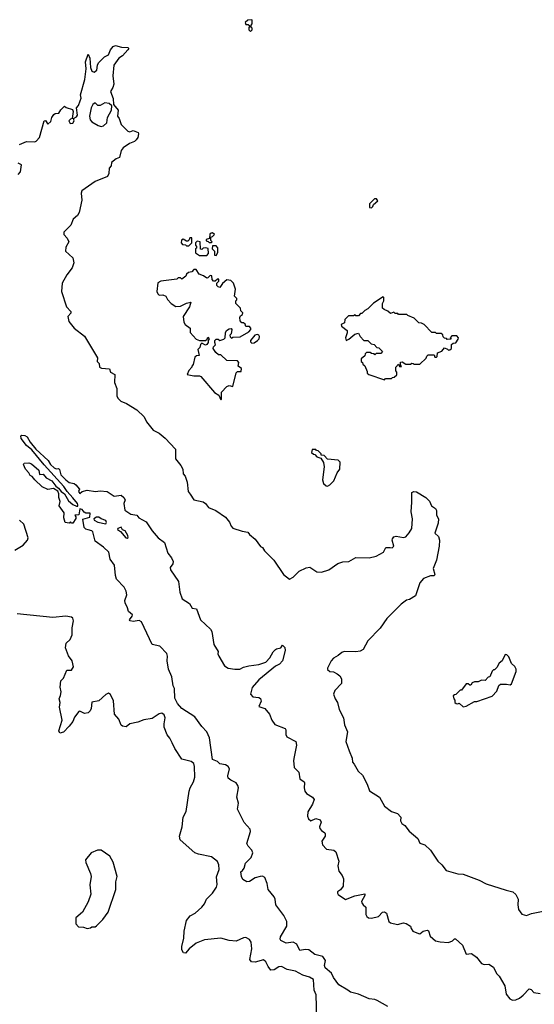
# Model space of a CAD drawing. Extents: x 2323203 to 2567568, y 883585 to 1022917.
# Tile 250 of 256: x 2532277 to 2536620, y 1005176 to 1013490. Entities that reach past the tile are written whole.
import ezdxf

# ---------------------------------------------------------------- set-up
doc = ezdxf.new("R2010")
doc.units = 0

msp = doc.modelspace()

# ---------------------------------------------------------------- linework, layer by layer
at = {"layer": '0CON10XD'}
for points in [[(2534225, 1013390), (2534240, 1013405), (2534238.3, 1013418.3), (2534230, 1013425), (2534230, 1013445), (2534240, 1013455), (2534240, 1013485), (2534235, 1013490), (2534203, 1013487), (2534180, 1013465), (2534185, 1013450), (2534205, 1013450), (2534218.3, 1013438.3), (2534210, 1013425), (2534210, 1013405), (2534225, 1013390)], [(2532274.2, 1012435), (2532335, 1012460.8), (2532405, 1012458.8), (2532415, 1012463.3), (2532443.3, 1012495), (2532482.9, 1012635), (2532495, 1012638.8), (2532515, 1012607.5), (2532538.3, 1012631.7), (2532548.8, 1012665), (2532565, 1012690), (2532575, 1012697.5), (2532608.3, 1012701.7), (2532625, 1012730), (2532655, 1012760), (2532668.3, 1012748.3), (2532721.7, 1012731.7), (2532727.5, 1012715), (2532720, 1012655), (2532705, 1012650), (2532692.5, 1012635), (2532703, 1012613), (2532725, 1012617.5), (2532736.7, 1012635), (2532730, 1012655), (2532755, 1012670), (2532765.8, 1012685), (2532757.5, 1012745), (2532773.6, 1012766.4), (2532786.1, 1012803.9), (2532796.1, 1012826.1), (2532790, 1012855), (2532826.7, 1012985), (2532836.9, 1013075), (2532831.4, 1013135), (2532855, 1013200), (2532870, 1013165), (2532874.2, 1013085), (2532885, 1013056.7), (2532905, 1013046), (2532927.5, 1013065), (2532933.6, 1013106.4), (2532942.5, 1013125), (2532992.5, 1013175), (2533025, 1013192.5), (2533044.2, 1013235), (2533065, 1013264), (2533085, 1013271.4), (2533135, 1013258.8), (2533190, 1013255), (2533196.4, 1013246.4), (2533190, 1013235), (2533144.2, 1013185.8), (2533113.3, 1013165), (2533070.6, 1013105), (2533063.3, 1013015), (2533070, 1012945), (2533062.5, 1012917.5), (2533042.5, 1012885), (2533066.2, 1012825), (2533067.5, 1012775), (2533107.5, 1012725), (2533103.3, 1012675), (2533116.7, 1012655), (2533133.3, 1012605), (2533188.3, 1012548.3), (2533205, 1012543.8), (2533235, 1012553.3), (2533276.4, 1012536.4), (2533280, 1012525), (2533273.3, 1012495), (2533258.8, 1012475), (2533245, 1012461.2), (2533204.3, 1012445.7), (2533150.7, 1012409.3), (2533132.5, 1012385), (2533120, 1012325), (2533090, 1012315), (2533052.5, 1012285), (2533050, 1012255), (2533032.5, 1012235), (2533028.3, 1012191.7), (2533016.7, 1012165), (2532915, 1012124), (2532802, 1012045), (2532795.8, 1012024.2), (2532801.1, 1011965), (2532777.9, 1011862.1), (2532765, 1011838), (2532727.5, 1011805), (2532708, 1011755), (2532650, 1011695), (2532650, 1011675), (2532676.6, 1011646.6), (2532692.5, 1011615), (2532665, 1011570), (2532663.3, 1011535), (2532725, 1011480), (2532733.6, 1011436.4), (2532718.8, 1011395), (2532673.3, 1011335), (2532636.2, 1011265), (2532629.2, 1011195), (2532672.5, 1011065), (2532708.8, 1011025), (2532708.3, 1011011.7), (2532684.2, 1010985), (2532690.4, 1010940.5), (2532735, 1010886.7), (2532825, 1010817.5), (2532932.5, 1010635), (2532930, 1010605), (2532947, 1010587), (2532950, 1010555), (2532967, 1010547), (2533035, 1010543.3), (2533043.8, 1010513.8), (2533078.8, 1010495), (2533077, 1010427), (2533096.4, 1010376.4), (2533096.7, 1010315), (2533103.9, 1010293.9), (2533129.3, 1010269.3), (2533178.3, 1010248.3), (2533266.4, 1010196.4), (2533326.1, 1010136.1), (2533347.5, 1010095), (2533404, 1010024), (2533455, 1009997.5), (2533505, 1009956.7), (2533593, 1009863), (2533590.7, 1009780.7), (2533637.5, 1009725), (2533652.5, 1009695), (2533657.5, 1009655), (2533672.5, 1009635), (2533690, 1009585), (2533697.5, 1009505), (2533716.7, 1009485), (2533745, 1009436.7), (2533825, 1009418), (2533843.8, 1009405), (2533870.8, 1009370.8), (2533933.3, 1009345), (2534015, 1009290), (2534048.3, 1009248.3), (2534062.3, 1009212.3), (2534076.4, 1009196.4), (2534155, 1009170), (2534203, 1009163), (2534215, 1009142.5), (2534263.9, 1009103.9), (2534310.4, 1009040.5), (2534325, 1009032.5), (2534344.1, 1009004.1), (2534422.5, 1008925), (2534504.1, 1008804.1), (2534555, 1008766.7), (2534585, 1008783.3), (2534635, 1008833.8), (2534695, 1008861.2), (2534726.4, 1008866.4), (2534785, 1008827.5), (2534825, 1008826.2), (2534885, 1008844.3), (2534961.8, 1008898.2), (2535005, 1008911.4), (2535055.5, 1008914.5), (2535115, 1008950), (2535225, 1008947.3), (2535285, 1008960.5), (2535346, 1008995), (2535366.4, 1009033.6), (2535402.3, 1009032.3), (2535419.2, 1009030.8), (2535433.8, 1009045), (2535420, 1009095), (2535422.3, 1009107.7), (2535435, 1009122.5), (2535455, 1009128.8), (2535515, 1009118), (2535535, 1009124), (2535565, 1009156.2), (2535585.5, 1009195), (2535592.2, 1009275), (2535580, 1009335), (2535587.5, 1009415), (2535585, 1009497.5), (2535604.2, 1009505.8), (2535625, 1009504), (2535705, 1009455.6), (2535734.2, 1009425), (2535753.3, 1009385), (2535785, 1009362.5), (2535793.3, 1009345), (2535793.3, 1009305), (2535810, 1009275), (2535807.7, 1009237.7), (2535780, 1009155), (2535810, 1009125), (2535820.8, 1009095), (2535817.5, 1009045), (2535795, 1008927.5), (2535767.5, 1008855), (2535781.2, 1008805), (2535775, 1008794.2), (2535745, 1008794), (2535685, 1008772), (2535654, 1008735), (2535616.7, 1008625), (2535567.5, 1008595), (2535541.9, 1008588.1), (2535496, 1008555), (2535375, 1008432.9), (2535318.9, 1008351.1), (2535215.4, 1008244.6), (2535175, 1008172.5), (2535151.3, 1008158.7), (2535115, 1008151.4), (2535015, 1008155.7), (2534995, 1008148), (2534965, 1008120.8), (2534925, 1008098), (2534904.2, 1008075), (2534874, 1008015), (2534875, 1008002.5), (2534895, 1007986.7), (2534925, 1007983.3), (2534957.3, 1007967.3), (2534979.6, 1007949.5), (2534993.3, 1007925), (2534993.8, 1007885), (2534936.7, 1007825), (2534926.2, 1007795), (2534938.8, 1007755), (2534958, 1007725), (2534972, 1007665), (2535010.6, 1007595), (2535017.3, 1007537.3), (2535043.9, 1007476.1), (2535028.8, 1007395), (2535056.2, 1007316.2), (2535082.5, 1007255), (2535085, 1007220), (2535100, 1007205), (2535133.3, 1007145), (2535169.7, 1007109.7), (2535208.8, 1007035), (2535227.7, 1006977.7), (2535312.5, 1006925), (2535355, 1006848), (2535415, 1006803.8), (2535466.4, 1006786.4), (2535493.8, 1006755), (2535490, 1006725), (2535502.3, 1006702.3), (2535527.5, 1006685), (2535565, 1006637.5), (2535636.7, 1006575), (2535655, 1006537.5), (2535695, 1006523.3), (2535745, 1006476.7), (2535806, 1006385), (2535838.8, 1006355), (2535875.8, 1006305.8), (2535975, 1006278.1), (2536020, 1006275), (2536155, 1006223.5), (2536212.9, 1006192.9), (2536381.2, 1006138.8), (2536437.5, 1006125), (2536464.1, 1006104.1), (2536483.8, 1006065), (2536480, 1006015), (2536485.8, 1005975.8), (2536515, 1005936), (2536555, 1005926), (2536595, 1005942.5), (2536695, 1005962)], [(2532965, 1012588.8), (2532985, 1012592.8), (2533012, 1012618), (2533017.8, 1012665), (2533052.7, 1012727.3), (2533053.9, 1012763.9), (2533032.2, 1012782.2), (2532995, 1012786.7), (2532955, 1012765.5), (2532935, 1012764.6), (2532915, 1012788.8), (2532895, 1012774.4), (2532879.7, 1012745), (2532867.2, 1012675), (2532870.3, 1012645), (2532885, 1012626.9), (2532937.9, 1012597.9), (2532965, 1012588.8)], [(2532265, 1012183.8), (2532284, 1012205), (2532290.6, 1012265), (2532265, 1012278.2)], [(2535245, 1011900), (2535258.3, 1011911.7), (2535261.7, 1011928.3), (2535298.3, 1011961.7), (2535288.3, 1011978.3), (2535271.7, 1011978.3), (2535230, 1011935), (2535230, 1011905), (2535245, 1011900)], [(2533705, 1011580), (2533730, 1011605), (2533728.3, 1011648.3), (2533711.7, 1011648.3), (2533708.3, 1011631.7), (2533695, 1011620), (2533685, 1011620), (2533655, 1011637.5), (2533641.7, 1011628.3), (2533640, 1011605), (2533651.7, 1011591.7), (2533675, 1011590), (2533685, 1011580), (2533705, 1011580)], [(2533895, 1011610), (2533900, 1011615), (2533890, 1011625), (2533890, 1011655), (2533905, 1011660), (2533920, 1011675), (2533905, 1011690), (2533891.7, 1011688.3), (2533881.7, 1011678.3), (2533878.3, 1011641.7), (2533850, 1011635), (2533851.7, 1011621.7), (2533868.3, 1011618.3), (2533875, 1011610), (2533895, 1011610)], [(2533855, 1011500), (2533870, 1011515), (2533868.3, 1011558.3), (2533845, 1011562.5), (2533825, 1011560), (2533815, 1011550), (2533801.7, 1011551.7), (2533800, 1011615), (2533775, 1011620), (2533760, 1011605), (2533760, 1011585), (2533770, 1011575), (2533768.3, 1011561.7), (2533760, 1011555), (2533761.7, 1011521.7), (2533795, 1011500), (2533855, 1011500)], [(2533935, 1011500), (2533950, 1011525), (2533950, 1011565), (2533935, 1011580), (2533905, 1011580), (2533900, 1011555), (2533920, 1011535), (2533921.7, 1011501.7), (2533935, 1011500)], [(2533975, 1010280), (2533980, 1010285), (2533980, 1010345), (2534025, 1010392.5), (2534045, 1010402.5), (2534076.4, 1010393.6), (2534103, 1010507), (2534115, 1010520), (2534145, 1010520), (2534147.5, 1010545), (2534120, 1010565), (2534127.5, 1010595), (2534115, 1010610), (2534025, 1010612.5), (2533975, 1010660), (2533955, 1010660), (2533930.7, 1010680.7), (2533910, 1010715), (2533911.7, 1010728.3), (2533930, 1010745), (2533922.5, 1010765), (2533925, 1010780), (2533935, 1010792.5), (2533951.7, 1010791.7), (2533965, 1010780), (2533998.3, 1010791.7), (2534010, 1010805), (2534013.3, 1010845), (2534022.5, 1010865), (2534045, 1010880), (2534061.7, 1010881.7), (2534067.5, 1010875), (2534061.7, 1010838.3), (2534050, 1010825), (2534051.7, 1010811.7), (2534065, 1010800), (2534075, 1010810), (2534137, 1010813), (2534210, 1010855), (2534227.5, 1010875), (2534227.5, 1010885), (2534215, 1010900), (2534185, 1010900), (2534178.3, 1010918.3), (2534165, 1010930), (2534151.7, 1010931.7), (2534138.3, 1010948.3), (2534133.3, 1010975), (2534140.7, 1010989.3), (2534158.3, 1011001.7), (2534160, 1011015), (2534141.7, 1011031.7), (2534140, 1011055), (2534100, 1011095), (2534100, 1011115), (2534110, 1011125), (2534110, 1011135), (2534090, 1011155), (2534097.5, 1011215), (2534080, 1011265), (2534058.3, 1011288.3), (2534025, 1011292.5), (2533987, 1011263), (2533965, 1011230), (2533953, 1011233), (2533940, 1011245), (2533940, 1011265), (2533957, 1011283), (2533958.3, 1011298.3), (2533945, 1011300), (2533927.5, 1011282.5), (2533913, 1011283), (2533900, 1011295), (2533898.3, 1011328.3), (2533885, 1011330), (2533865, 1011310), (2533855, 1011307.5), (2533826.7, 1011326.7), (2533790.7, 1011340.7), (2533765, 1011380), (2533745, 1011380), (2533728.3, 1011361.7), (2533700, 1011355), (2533685, 1011340), (2533680, 1011325), (2533645, 1011300), (2533635, 1011310), (2533615, 1011310), (2533601.7, 1011298.3), (2533468.3, 1011281.7), (2533441.7, 1011268.3), (2533433.8, 1011196.2), (2533441.2, 1011175), (2533455, 1011163.8), (2533485, 1011167.5), (2533510, 1011155), (2533525, 1011127.5), (2533554.2, 1011094.2), (2533595, 1011068.8), (2533635, 1011070), (2533685, 1011096.7), (2533720, 1011105), (2533708.8, 1011065), (2533656.7, 1010985), (2533662.5, 1010935), (2533672.5, 1010915), (2533716.4, 1010886.4), (2533715, 1010850), (2533765, 1010793.3), (2533795, 1010780), (2533845, 1010782.5), (2533858.3, 1010791.7), (2533865, 1010810), (2533876.7, 1010795), (2533868.3, 1010781.7), (2533867, 1010763), (2533855, 1010747.5), (2533845, 1010742.5), (2533815, 1010760), (2533803, 1010747), (2533798.3, 1010721.7), (2533780, 1010705), (2533790, 1010655), (2533768.3, 1010651.7), (2533755, 1010640), (2533741.7, 1010578.3), (2533730, 1010565), (2533730, 1010555), (2533703, 1010527), (2533690, 1010495), (2533745, 1010483.3), (2533793.6, 1010483.6), (2533805, 1010477.5), (2533920.7, 1010340.7), (2533958.3, 1010318.3), (2533975, 1010280)], [(2535355, 1010450), (2535365, 1010460), (2535415, 1010460), (2535421.7, 1010468.3), (2535438.3, 1010471.7), (2535458.3, 1010491.7), (2535460, 1010515), (2535450, 1010525), (2535450, 1010555), (2535475, 1010580), (2535481.7, 1010561.7), (2535498.3, 1010561.7), (2535490, 1010575), (2535491.7, 1010598.3), (2535505, 1010600), (2535535, 1010580), (2535575, 1010580), (2535585, 1010590), (2535598.3, 1010588.3), (2535605, 1010580), (2535655, 1010580), (2535708.3, 1010631.7), (2535711.7, 1010648.3), (2535725, 1010660), (2535775, 1010660), (2535781.7, 1010641.7), (2535795, 1010640), (2535800, 1010645), (2535801.7, 1010678.3), (2535838.3, 1010691.7), (2535861.7, 1010718.3), (2535888.3, 1010708.3), (2535895, 1010700), (2535908.3, 1010701.7), (2535920, 1010715), (2535921.7, 1010748.3), (2535935, 1010760), (2535958.3, 1010761.7), (2535978.3, 1010791.7), (2535980, 1010805), (2535965, 1010820), (2535925, 1010820), (2535910, 1010805), (2535918.3, 1010791.7), (2535885, 1010790), (2535878.3, 1010798.3), (2535861.7, 1010801.7), (2535851.7, 1010811.7), (2535848.3, 1010828.3), (2535835, 1010840), (2535795, 1010840), (2535785, 1010850), (2535755, 1010850), (2535690, 1010915), (2535667, 1010927), (2535645, 1010930), (2535605, 1010970), (2535551.7, 1010991.7), (2535545, 1011000), (2535475, 1011000), (2535468.3, 1011008.3), (2535445, 1011010), (2535435, 1011020), (2535405, 1011010), (2535385, 1011030), (2535351.7, 1011041.7), (2535340, 1011055), (2535340, 1011095), (2535350, 1011115), (2535350, 1011145), (2535345, 1011150), (2535263.6, 1011096.4), (2535215, 1011047.5), (2535190, 1011035), (2535165, 1011010), (2535151.7, 1011008.3), (2535135, 1010990), (2535115, 1010990), (2535105, 1011000), (2535095, 1010990), (2535051.7, 1010988.3), (2535021.7, 1010958.3), (2535018.3, 1010931.7), (2534990, 1010915), (2534991.7, 1010901.7), (2535040, 1010865), (2535040, 1010845), (2535027.5, 1010805), (2535032.5, 1010782.5), (2535055, 1010793.8), (2535104.3, 1010835.7), (2535135, 1010842.5), (2535150, 1010815), (2535181.7, 1010781.7), (2535215, 1010780), (2535241.7, 1010751.7), (2535268.3, 1010748.3), (2535291.7, 1010721.7), (2535308.3, 1010718.3), (2535338.3, 1010688.3), (2535325, 1010670), (2535285, 1010670), (2535275, 1010660), (2535268.3, 1010668.3), (2535245, 1010670), (2535235, 1010680), (2535205, 1010680), (2535191.7, 1010668.3), (2535188.3, 1010651.7), (2535160, 1010625), (2535160, 1010605), (2535170, 1010595), (2535171.7, 1010581.7), (2535188.3, 1010568.3), (2535208.3, 1010518.3), (2535210, 1010505), (2535223, 1010493), (2535355, 1010450)], [(2534235, 1010760), (2534255, 1010762.5), (2534285, 1010780), (2534296.7, 1010795), (2534300, 1010815), (2534295.9, 1010825.9), (2534285, 1010832.5), (2534262.5, 1010825), (2534225, 1010780), (2534225, 1010770), (2534235, 1010760)], [(2532853.6, 1009183.6), (2532835, 1009187.5), (2532821.7, 1009201.7), (2532808.3, 1009271.7), (2532869.3, 1009290.7), (2532872, 1009322), (2532833.8, 1009323.8), (2532820.8, 1009330.8), (2532805, 1009353.8), (2532785, 1009360), (2532775, 1009310), (2532742.5, 1009305), (2532751.7, 1009291.7), (2532751.7, 1009278.3), (2532725, 1009240), (2532715, 1009240), (2532705, 1009250), (2532695, 1009240), (2532660, 1009245), (2532650, 1009285), (2532652, 1009325), (2532611.2, 1009385), (2532617, 1009423), (2532605.8, 1009455), (2532607.3, 1009487.3), (2532599.1, 1009509.1), (2532561.2, 1009531.2), (2532515, 1009524), (2532465, 1009546.7), (2532405, 1009603.3), (2532383.3, 1009633.3), (2532365, 1009642.5), (2532353.8, 1009665), (2532326.7, 1009695), (2532310, 1009735), (2532313.6, 1009746.4), (2532355, 1009747.5), (2532375, 1009740), (2532437.5, 1009685), (2532445, 1009650), (2532475, 1009652.5), (2532500.7, 1009620.7), (2532547.5, 1009595), (2532580.4, 1009550.5), (2532605.5, 1009535.5), (2532627.1, 1009507.1), (2532655.9, 1009485.9), (2532688, 1009428), (2532725, 1009396.2), (2532757, 1009383), (2532766.4, 1009383.6), (2532767.5, 1009392.5), (2532764, 1009405), (2532725, 1009452.2), (2532676.1, 1009506.1), (2532648.8, 1009548.8), (2532482, 1009732), (2532379.3, 1009859.3), (2532334.8, 1009894.8), (2532290, 1009955), (2532285.5, 1009975), (2532295, 1009981.1), (2532319.2, 1009979.2), (2532338.8, 1009968.8), (2532365, 1009921.4), (2532413.1, 1009863.1), (2532517, 1009767), (2532536.7, 1009735), (2532567.5, 1009705), (2532585, 1009697.5), (2532605, 1009700), (2532613, 1009693), (2532625, 1009647.5), (2532665, 1009603.8), (2532695, 1009582.5), (2532735, 1009573.3), (2532751.7, 1009561.7), (2532782.5, 1009525), (2532772.5, 1009505), (2532785, 1009490), (2532803, 1009507), (2532845, 1009518.8), (2532916.1, 1009506.1), (2532955, 1009512), (2533015, 1009506.9), (2533075, 1009465.8), (2533133.8, 1009473.8), (2533155.9, 1009455.9), (2533167.5, 1009435), (2533156.7, 1009405), (2533165, 1009347.5), (2533214.1, 1009314.1), (2533265, 1009307.5), (2533282.5, 1009285), (2533345, 1009250), (2533393.8, 1009175), (2533445.8, 1009115), (2533498.8, 1009075), (2533526.1, 1008986.1), (2533557.3, 1008947.3), (2533570.8, 1008915), (2533568.8, 1008895), (2533546.7, 1008865), (2533548.8, 1008845), (2533617.5, 1008745), (2533628.1, 1008655), (2533648.8, 1008598.8), (2533709.7, 1008559.7), (2533731.2, 1008521.2), (2533770, 1008515), (2533803.4, 1008423.4), (2533888, 1008345), (2533898, 1008325), (2533914, 1008215), (2533952.5, 1008155), (2533950, 1008135), (2533956, 1008115), (2534004.2, 1008034.2), (2534035, 1008015.8), (2534093.3, 1008006.7), (2534135, 1008006.7), (2534165, 1008022.5), (2534210, 1008035), (2534295, 1008045.5), (2534354.3, 1008065.7), (2534387.9, 1008102.1), (2534415, 1008152), (2534435, 1008171.2), (2534445, 1008178.8), (2534480, 1008185), (2534495, 1008207.5), (2534515, 1008190), (2534517.5, 1008165), (2534495, 1008076.7), (2534470.4, 1008049.5), (2534435, 1008032), (2534293.6, 1007916.4), (2534238, 1007852), (2534225.8, 1007795.8), (2534245, 1007772.5), (2534295, 1007766), (2534307.7, 1007757.7), (2534313.8, 1007735), (2534295, 1007690), (2534345, 1007674), (2534386.2, 1007626.2), (2534404.3, 1007575), (2534429.1, 1007539.1), (2534515.8, 1007505.8), (2534524.2, 1007494.2), (2534523.1, 1007455), (2534532.5, 1007435), (2534606.2, 1007395), (2534613.8, 1007365), (2534594.4, 1007265.6), (2534588.9, 1007235), (2534592.9, 1007175), (2534632, 1007135), (2534641.1, 1007081.1), (2534676.2, 1007055), (2534681.2, 1007045), (2534677.5, 1007005), (2534683.5, 1006975), (2534697.1, 1006955), (2534748, 1006925), (2534762, 1006905), (2534749.2, 1006865), (2534708.8, 1006801.2), (2534706, 1006765), (2534715, 1006742.5), (2534735, 1006726.7), (2534775, 1006746.2), (2534813.9, 1006733.9), (2534820, 1006715), (2534808, 1006675), (2534809.6, 1006659.5), (2534823.2, 1006643.2), (2534853.3, 1006625), (2534856, 1006615), (2534854, 1006595), (2534825.8, 1006555), (2534832, 1006522), (2534865, 1006487.5), (2534927.9, 1006477.9), (2534946, 1006465), (2534968.8, 1006385), (2534961.2, 1006345), (2534970.7, 1006300.7), (2534998.8, 1006265), (2535010, 1006235), (2535007.7, 1006172.3), (2534985, 1006143.3), (2534960, 1006125), (2534957.5, 1006115), (2534963.6, 1006103.6), (2535025, 1006060), (2535105, 1006090.8), (2535188.8, 1006108.8), (2535190, 1006095), (2535162.5, 1006045), (2535163.1, 1006033.1), (2535175.8, 1006015.8), (2535196.7, 1005995), (2535197.5, 1005935), (2535206.4, 1005916.4), (2535220, 1005905), (2535246.1, 1005903.9), (2535305, 1005916.7), (2535340, 1005955), (2535355, 1005957.5), (2535372.5, 1005945), (2535393.3, 1005875), (2535405, 1005863.3), (2535465, 1005850), (2535515, 1005863.8), (2535539.6, 1005859.5), (2535575.8, 1005835.8), (2535580, 1005815), (2535595, 1005792.5), (2535643.6, 1005773.6), (2535655, 1005772.5), (2535682.5, 1005795), (2535715, 1005803.3), (2535725.8, 1005795.8), (2535741.2, 1005751.2), (2535785, 1005713.3), (2535825, 1005702.5), (2535895, 1005697.5), (2535928.3, 1005711.7), (2535945, 1005730), (2535955, 1005730), (2536013.3, 1005675), (2536045, 1005600), (2536090, 1005605), (2536132.5, 1005575), (2536175, 1005521.2), (2536196.4, 1005513.6), (2536235, 1005516.2), (2536275, 1005490), (2536302, 1005435), (2536322.6, 1005412.6), (2536370.8, 1005330.8), (2536383, 1005263), (2536413, 1005223), (2536435, 1005212.5), (2536465, 1005214.4), (2536495, 1005227.1), (2536525, 1005252.9), (2536576.7, 1005306.7), (2536592, 1005302), (2536615, 1005276), (2536668, 1005268)], [(2534875, 1009552.5), (2534895, 1009562.5), (2534927.5, 1009595), (2534956.7, 1009663.3), (2534977.5, 1009695), (2534980, 1009755), (2534965, 1009770), (2534875, 1009780), (2534845, 1009810), (2534821.7, 1009811.7), (2534820, 1009825), (2534795, 1009850), (2534781.7, 1009851.7), (2534775, 1009860), (2534745, 1009860), (2534740, 1009835), (2534755, 1009820), (2534768.3, 1009818.3), (2534785, 1009800), (2534818.3, 1009788.3), (2534841.7, 1009751.7), (2534847.5, 1009715), (2534832.5, 1009605), (2534840, 1009575), (2534863, 1009553), (2534875, 1009552.5)], [(2532235, 1009011.9), (2532306.1, 1009053.9), (2532343.6, 1009095), (2532348.7, 1009115), (2532311.1, 1009231.1), (2532273.7, 1009263.6)], [(2533005, 1009233.8), (2533010, 1009245), (2533002.7, 1009262.7), (2532964.5, 1009274.5), (2532945, 1009289.2), (2532925, 1009290.8), (2532901.2, 1009275), (2532904.4, 1009264.4), (2532935, 1009247.1), (2533005, 1009233.8)], [(2535385, 1005157.2), (2535295, 1005207.9), (2535275, 1005216.2), (2535225, 1005222.5), (2535135, 1005260.9), (2535069.6, 1005279.6), (2535046, 1005295), (2534970.3, 1005340.3), (2534925, 1005403.8), (2534909.3, 1005439.3), (2534855.5, 1005485), (2534850, 1005505), (2534856.7, 1005545), (2534835, 1005581.1), (2534767.6, 1005597.6), (2534715.9, 1005635.9), (2534685, 1005638), (2534640.5, 1005630.5), (2534615, 1005683.1), (2534585, 1005701.5), (2534525, 1005693.1), (2534482, 1005715), (2534474.2, 1005725), (2534478.9, 1005745), (2534531.8, 1005835), (2534531.2, 1005875), (2534506.3, 1005926.3), (2534439.6, 1006015), (2534433.4, 1006065), (2534424.8, 1006084.8), (2534373.5, 1006145), (2534364.7, 1006195), (2534345, 1006246), (2534325, 1006259.4), (2534305.7, 1006255.7), (2534265, 1006243.5), (2534215, 1006212.9), (2534195, 1006211.2), (2534160.7, 1006230.7), (2534147.5, 1006255), (2534142.5, 1006295), (2534157.5, 1006305), (2534172.5, 1006325), (2534181.7, 1006368.3), (2534230, 1006415), (2534244.2, 1006455), (2534237, 1006477), (2534205, 1006512.5), (2534193.3, 1006535), (2534224.2, 1006635), (2534221.4, 1006655), (2534171.3, 1006711.3), (2534114.7, 1006824.7), (2534123.5, 1006875), (2534110, 1006925), (2534122.2, 1007005), (2534118.9, 1007025), (2534105, 1007045.7), (2534057.9, 1007067.9), (2534035.8, 1007085.8), (2534032, 1007105), (2534047.3, 1007165), (2534035, 1007184.2), (2534015, 1007197.1), (2533967.1, 1007207.1), (2533945, 1007226.2), (2533904.5, 1007244.5), (2533879.2, 1007425), (2533855, 1007475.7), (2533812.7, 1007522.7), (2533754.5, 1007604.5), (2533645, 1007674.2), (2533608.6, 1007715), (2533585, 1007762.5), (2533582.1, 1007842.1), (2533573.1, 1007865), (2533561.7, 1007941.7), (2533533.8, 1008005), (2533521.2, 1008075), (2533524.5, 1008115), (2533518.9, 1008138.9), (2533459.4, 1008199.4), (2533393.8, 1008215), (2533303.8, 1008405), (2533285, 1008417.5), (2533235, 1008407.5), (2533210, 1008415), (2533203, 1008423), (2533226.1, 1008453.9), (2533227.5, 1008465), (2533193.9, 1008493.9), (2533185.8, 1008525), (2533165.5, 1008565), (2533163.9, 1008585), (2533179.6, 1008635), (2533176.2, 1008665), (2533157.4, 1008697.4), (2533093.1, 1008765), (2533084.5, 1008795.5), (2533077.8, 1008885), (2533040.6, 1008935), (2533028.6, 1008995), (2532985, 1009036), (2532915, 1009087.5), (2532893.3, 1009165), (2532885, 1009173.3), (2532853.6, 1009183.6)], [(2533185, 1009111.2), (2533193, 1009117), (2533189.2, 1009135), (2533165.8, 1009175), (2533143.7, 1009183.7), (2533134, 1009204), (2533106.2, 1009195), (2533101.2, 1009185), (2533127.8, 1009167.8), (2533173.8, 1009115), (2533185, 1009111.2)], [(2534784, 1005055), (2534777.5, 1005255), (2534760.8, 1005295), (2534756.7, 1005385), (2534723.3, 1005405), (2534665, 1005422.5), (2534605, 1005457.1), (2534535, 1005468.8), (2534485, 1005495.6), (2534465, 1005492.5), (2534425, 1005467.5), (2534397.5, 1005465), (2534374.3, 1005494.3), (2534355.4, 1005535.4), (2534335, 1005551.1), (2534265, 1005531.4), (2534233.8, 1005535), (2534219.4, 1005555), (2534235.4, 1005645), (2534230.6, 1005700.6), (2534215, 1005724.3), (2534185, 1005741.4), (2534165, 1005738.6), (2534105, 1005708.9), (2534045, 1005715.6), (2533975, 1005735.6), (2533835, 1005721.4), (2533765, 1005693.3), (2533706.7, 1005645), (2533675, 1005609.2), (2533660.5, 1005610.5), (2533645.5, 1005635), (2533644.5, 1005665), (2533662.5, 1005735), (2533665.5, 1005795), (2533684.2, 1005885), (2533715, 1005924.2), (2533758.8, 1005945), (2533815, 1005996.2), (2533835, 1006023.3), (2533852.5, 1006065), (2533905, 1006115.6), (2533937.2, 1006165), (2533941.9, 1006188.1), (2533938.8, 1006251.2), (2533958.8, 1006315), (2533958.5, 1006355), (2533945, 1006382.9), (2533895, 1006422.5), (2533785, 1006442.9), (2533755, 1006454.2), (2533630, 1006565), (2533626.2, 1006595), (2533648, 1006675), (2533656.2, 1006755), (2533682, 1006805), (2533707.1, 1006975), (2533715.3, 1007005), (2533742.8, 1007055), (2533753.5, 1007095), (2533752.3, 1007185), (2533745, 1007210), (2533725, 1007227.5), (2533645, 1007246), (2533586.9, 1007335), (2533563.2, 1007383.2), (2533544.5, 1007424.5), (2533522.3, 1007452.3), (2533496.4, 1007515), (2533494.6, 1007545.4), (2533505.5, 1007595), (2533495, 1007620), (2533475, 1007634), (2533455, 1007630), (2533395, 1007589.2), (2533325, 1007578.8), (2533275, 1007558), (2533206.1, 1007543.9), (2533175, 1007520), (2533144.2, 1007524.2), (2533134.3, 1007534.3), (2533114.1, 1007584.1), (2533076.7, 1007625), (2533069.3, 1007739.3), (2533043, 1007793), (2533025, 1007802.5), (2533005, 1007792.5), (2532945, 1007740), (2532885, 1007727.5), (2532880, 1007675), (2532872.5, 1007655), (2532855, 1007637.5), (2532825, 1007632.5), (2532785, 1007650), (2532775, 1007647.5), (2532740.3, 1007599.7), (2532725.5, 1007564.5), (2532695, 1007526), (2532645.3, 1007474.7), (2532615, 1007466.2), (2532607.5, 1007485), (2532635.7, 1007575), (2532614, 1007685), (2532617.5, 1007725), (2532610, 1007755), (2532620, 1007785), (2532627.5, 1007815), (2532617.5, 1007855), (2532623.8, 1007906.2), (2532645, 1007930), (2532675, 1007997.5), (2532715, 1007996.7), (2532731.2, 1008025), (2532720.8, 1008075), (2532688.7, 1008118.7), (2532662.9, 1008185), (2532668.6, 1008225), (2532703.4, 1008256.6), (2532718.8, 1008295), (2532718.8, 1008355), (2532731.9, 1008415), (2532725.5, 1008435.6), (2532715, 1008443.8), (2532665, 1008452.5), (2532555, 1008442), (2532255, 1008473.3)], [(2536018.3, 1007688.3), (2536045, 1007692.5), (2536115, 1007732.5), (2536135, 1007733.3), (2536265, 1007777.5), (2536305, 1007820), (2536321.7, 1007868.3), (2536335, 1007880), (2536385, 1007880), (2536415, 1007872.5), (2536428.3, 1007881.7), (2536465.8, 1007985), (2536467.1, 1008005), (2536455, 1008027.5), (2536427.5, 1008055), (2536405, 1008110), (2536388.3, 1008128.3), (2536375, 1008130), (2536370, 1008125), (2536350, 1008075), (2536323.6, 1008056.4), (2536305, 1008020), (2536285, 1008000), (2536275, 1008000), (2536265, 1007990), (2536245, 1007940), (2536231.7, 1007938.3), (2536205, 1007910), (2536175, 1007912.5), (2536145, 1007900), (2536115, 1007900), (2536095, 1007890), (2536085, 1007870), (2536075, 1007870), (2536061.7, 1007881.7), (2536045, 1007882.5), (2536005, 1007830), (2535995, 1007830), (2535958.3, 1007791.7), (2535945, 1007790), (2535935, 1007780), (2535940, 1007755), (2535950, 1007745), (2535950, 1007725), (2535960, 1007715), (2535975, 1007712.5), (2535985, 1007720), (2536018.3, 1007688.3)], [(2532845, 1005817.5), (2532875, 1005822.5), (2532885, 1005830), (2532915, 1005830), (2532925, 1005837.5), (2532977.3, 1005892.7), (2533023.3, 1005955), (2533088, 1006145), (2533089.3, 1006210.7), (2533100, 1006255), (2533066.7, 1006375), (2533036.4, 1006426.4), (2532965, 1006476.7), (2532933.6, 1006476.4), (2532880, 1006455), (2532833, 1006397), (2532833.8, 1006373.8), (2532875, 1006280), (2532880, 1006255), (2532867.5, 1006185), (2532877.5, 1006105), (2532855, 1006040), (2532807.5, 1005955), (2532750, 1005905), (2532750, 1005855), (2532771.7, 1005831.7), (2532815, 1005827.5), (2532845, 1005817.5)]]:
    msp.add_lwpolyline(points, dxfattribs=at)

doc.saveas('drawing.dxf')
